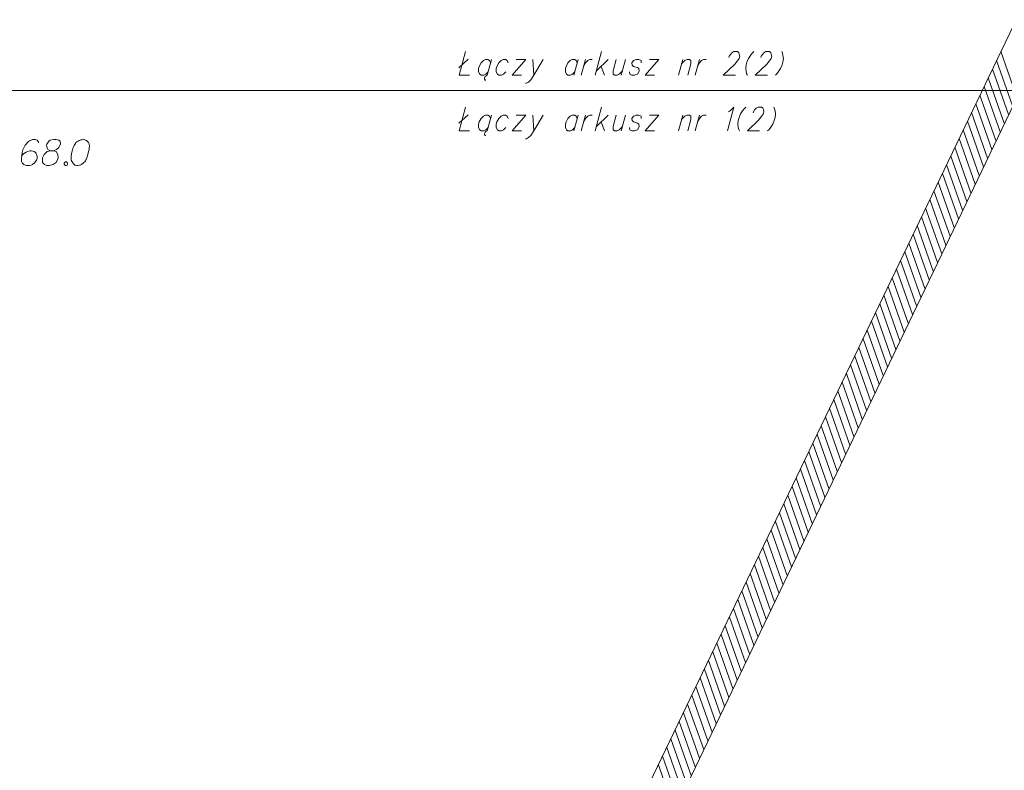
# Model space of a CAD drawing. Header units: metres. Extents: x 5555129 to 5555568, y 5636170 to 5636517.
# Tile 83 of 162: x 5555354 to 5555382, y 5636354 to 5636376. Entities that reach past the tile are written whole.
import ezdxf

# ---------------------------------------------------------------- set-up
doc = ezdxf.new("R2010")
doc.units = ezdxf.units.M
doc.header["$MEASUREMENT"] = 0
for name, color, linetype, lineweight in [('#RAMKA', 7, 'Continuous', 18), ('#skartowane', 7, 'Continuous', 18), ('#zakres', 7, 'Continuous', 18)]:
    doc.layers.add(name, color=color, linetype=linetype, lineweight=lineweight)

# ---------------------------------------------------------------- blocks, each defined once
blk = doc.blocks.new('*U1335')
at = {"layer": '#RAMKA', "linetype": 'ByBlock', "lineweight": 18}
blk.add_line((5555366.492, 5636374.353), (5555366.761, 5636374.597), dxfattribs=at)
at = {"layer": '#RAMKA', "linetype": 'ByBlock', "lineweight": 18, "flags": 128}
blk.add_lwpolyline([(5555366.688, 5636374.82), (5555366.503, 5636374.131), (5555366.806, 5636374.131)], dxfattribs=at)
blk = doc.blocks.new('*U1336')
at = {"layer": '#RAMKA', "linetype": 'ByBlock', "lineweight": 18}
for p, q in [((5555367.437, 5636374.592), (5555367.314, 5636374.131)), ((5555367.286, 5636374.12), (5555367.259, 5636374.098)), ((5555367.314, 5636374.131), (5555367.286, 5636374.12)), ((5555367.241, 5636374.06), (5555367.239, 5636374.022)), ((5555367.239, 5636374.022), (5555367.252, 5636373.995)), ((5555367.259, 5636374.098), (5555367.241, 5636374.06)), ((5555367.252, 5636373.995), (5555367.276, 5636373.99))]:
    blk.add_line(p, q, dxfattribs=at)
at = {"layer": '#RAMKA', "linetype": 'ByBlock', "lineweight": 18, "flags": 128}
blk.add_lwpolyline([(5555367.411, 5636374.494), (5555367.379, 5636374.559), (5555367.338, 5636374.592), (5555367.263, 5636374.592), (5555367.205, 5636374.559), (5555367.137, 5636374.494), (5555367.085, 5636374.391), (5555367.067, 5636374.326), (5555367.066, 5636374.228), (5555367.098, 5636374.163), (5555367.14, 5636374.131), (5555367.214, 5636374.131), (5555367.273, 5636374.163), (5555367.34, 5636374.228)], dxfattribs=at)
blk = doc.blocks.new('*U1337')
at = {"layer": '#RAMKA', "linetype": 'ByBlock', "lineweight": 18}
for p, q in [((5555368.432, 5636374.592), (5555368.035, 5636374.131)), ((5555368.158, 5636374.592), (5555368.432, 5636374.592)), ((5555368.035, 5636374.131), (5555368.308, 5636374.131))]:
    blk.add_line(p, q, dxfattribs=at)
blk = doc.blocks.new('*U1338')
at = {"layer": '#RAMKA', "linetype": 'ByBlock', "lineweight": 18}
blk.add_line((5555368.641, 5636374.592), (5555368.667, 5636374.131), dxfattribs=at)
at = {"layer": '#RAMKA', "linetype": 'ByBlock', "lineweight": 18, "flags": 128}
blk.add_lwpolyline([(5555368.939, 5636374.592), (5555368.667, 5636374.131), (5555368.582, 5636374), (5555368.515, 5636373.935), (5555368.456, 5636373.903), (5555368.431, 5636373.903)], dxfattribs=at)
blk = doc.blocks.new('*U1339')
at = {"layer": '#RAMKA', "linetype": 'ByBlock', "lineweight": 18}
blk.add_line((5555369.955, 5636374.592), (5555369.831, 5636374.131), dxfattribs=at)
at = {"layer": '#RAMKA', "linetype": 'ByBlock', "lineweight": 18, "flags": 128}
blk.add_lwpolyline([(5555369.929, 5636374.494), (5555369.896, 5636374.559), (5555369.855, 5636374.592), (5555369.781, 5636374.592), (5555369.722, 5636374.559), (5555369.655, 5636374.494), (5555369.603, 5636374.391), (5555369.585, 5636374.326), (5555369.584, 5636374.228), (5555369.616, 5636374.163), (5555369.657, 5636374.131), (5555369.732, 5636374.131), (5555369.79, 5636374.163), (5555369.857, 5636374.228)], dxfattribs=at)
blk = doc.blocks.new('*U1340')
at = {"layer": '#RAMKA', "linetype": 'ByBlock', "lineweight": 18}
blk.add_line((5555370.164, 5636374.592), (5555370.04, 5636374.131), dxfattribs=at)
at = {"layer": '#RAMKA', "linetype": 'ByBlock', "lineweight": 18, "flags": 128}
blk.add_lwpolyline([(5555370.11, 5636374.391), (5555370.163, 5636374.494), (5555370.23, 5636374.559), (5555370.288, 5636374.592), (5555370.363, 5636374.592)], dxfattribs=at)
blk = doc.blocks.new('*U1341')
at = {"layer": '#RAMKA', "linetype": 'ByBlock', "lineweight": 18}
for p, q in [((5555370.633, 5636374.82), (5555370.449, 5636374.131)), ((5555370.821, 5636374.592), (5555370.484, 5636374.261)), ((5555370.618, 5636374.391), (5555370.722, 5636374.131))]:
    blk.add_line(p, q, dxfattribs=at)
blk = doc.blocks.new('*U1342')
at = {"layer": '#RAMKA', "linetype": 'ByBlock', "lineweight": 18}
blk.add_line((5555371.329, 5636374.592), (5555371.205, 5636374.131), dxfattribs=at)
at = {"layer": '#RAMKA', "linetype": 'ByBlock', "lineweight": 18, "flags": 128}
blk.add_lwpolyline([(5555371.055, 5636374.592), (5555370.966, 5636374.261), (5555370.965, 5636374.163), (5555371.006, 5636374.131), (5555371.081, 5636374.131), (5555371.139, 5636374.163), (5555371.24, 5636374.261)], dxfattribs=at)
blk = doc.blocks.new('*U1343')
at = {"layer": '#RAMKA', "linetype": 'ByBlock', "lineweight": 18}
for p, q in [((5555372.294, 5636374.592), (5555371.897, 5636374.131)), ((5555372.021, 5636374.592), (5555372.294, 5636374.592)), ((5555371.897, 5636374.131), (5555372.171, 5636374.131))]:
    blk.add_line(p, q, dxfattribs=at)
blk = doc.blocks.new('*U1344')
at = {"layer": '#RAMKA', "linetype": 'ByBlock', "lineweight": 18}
blk.add_line((5555372.986, 5636374.592), (5555372.863, 5636374.131), dxfattribs=at)
at = {"layer": '#RAMKA', "linetype": 'ByBlock', "lineweight": 18, "flags": 128}
blk.add_lwpolyline([(5555372.951, 5636374.462), (5555373.052, 5636374.559), (5555373.111, 5636374.592), (5555373.185, 5636374.592), (5555373.226, 5636374.559), (5555373.225, 5636374.462), (5555373.136, 5636374.131)], dxfattribs=at)
blk = doc.blocks.new('*U1345')
at = {"layer": '#RAMKA', "linetype": 'ByBlock', "lineweight": 18}
blk.add_line((5555373.469, 5636374.592), (5555373.345, 5636374.131), dxfattribs=at)
at = {"layer": '#RAMKA', "linetype": 'ByBlock', "lineweight": 18, "flags": 128}
blk.add_lwpolyline([(5555373.415, 5636374.391), (5555373.468, 5636374.494), (5555373.535, 5636374.559), (5555373.593, 5636374.592), (5555373.668, 5636374.592)], dxfattribs=at)
blk = doc.blocks.new('*U1346')
at = {"layer": '#RAMKA', "linetype": 'ByBlock', "lineweight": 18}
blk.add_line((5555366.492, 5636372.74), (5555366.761, 5636372.984), dxfattribs=at)
at = {"layer": '#RAMKA', "linetype": 'ByBlock', "lineweight": 18, "flags": 128}
blk.add_lwpolyline([(5555366.688, 5636373.207), (5555366.503, 5636372.518), (5555366.806, 5636372.518)], dxfattribs=at)
blk = doc.blocks.new('*U1347')
at = {"layer": '#RAMKA', "linetype": 'ByBlock', "lineweight": 18}
for p, q in [((5555367.437, 5636372.979), (5555367.314, 5636372.518)), ((5555367.241, 5636372.447), (5555367.239, 5636372.409)), ((5555367.239, 5636372.409), (5555367.252, 5636372.382)), ((5555367.259, 5636372.485), (5555367.241, 5636372.447)), ((5555367.286, 5636372.507), (5555367.259, 5636372.485)), ((5555367.314, 5636372.518), (5555367.286, 5636372.507)), ((5555367.252, 5636372.382), (5555367.276, 5636372.377))]:
    blk.add_line(p, q, dxfattribs=at)
at = {"layer": '#RAMKA', "linetype": 'ByBlock', "lineweight": 18, "flags": 128}
blk.add_lwpolyline([(5555367.411, 5636372.881), (5555367.379, 5636372.946), (5555367.338, 5636372.979), (5555367.263, 5636372.979), (5555367.205, 5636372.946), (5555367.137, 5636372.881), (5555367.085, 5636372.778), (5555367.067, 5636372.713), (5555367.066, 5636372.615), (5555367.098, 5636372.55), (5555367.14, 5636372.518), (5555367.214, 5636372.518), (5555367.273, 5636372.55), (5555367.34, 5636372.615)], dxfattribs=at)
blk = doc.blocks.new('*U1348')
at = {"layer": '#RAMKA', "linetype": 'ByBlock', "lineweight": 18}
for p, q in [((5555368.432, 5636372.979), (5555368.035, 5636372.518)), ((5555368.158, 5636372.979), (5555368.432, 5636372.979)), ((5555368.035, 5636372.518), (5555368.308, 5636372.518))]:
    blk.add_line(p, q, dxfattribs=at)
blk = doc.blocks.new('*U1349')
at = {"layer": '#RAMKA', "linetype": 'ByBlock', "lineweight": 18}
blk.add_line((5555368.641, 5636372.979), (5555368.667, 5636372.518), dxfattribs=at)
at = {"layer": '#RAMKA', "linetype": 'ByBlock', "lineweight": 18, "flags": 128}
blk.add_lwpolyline([(5555368.939, 5636372.979), (5555368.667, 5636372.518), (5555368.582, 5636372.388), (5555368.515, 5636372.322), (5555368.456, 5636372.29), (5555368.431, 5636372.29)], dxfattribs=at)
blk = doc.blocks.new('*U1350')
at = {"layer": '#RAMKA', "linetype": 'ByBlock', "lineweight": 18}
blk.add_line((5555369.955, 5636372.979), (5555369.831, 5636372.518), dxfattribs=at)
at = {"layer": '#RAMKA', "linetype": 'ByBlock', "lineweight": 18, "flags": 128}
blk.add_lwpolyline([(5555369.929, 5636372.881), (5555369.896, 5636372.946), (5555369.855, 5636372.979), (5555369.781, 5636372.979), (5555369.722, 5636372.946), (5555369.655, 5636372.881), (5555369.603, 5636372.778), (5555369.585, 5636372.713), (5555369.584, 5636372.615), (5555369.616, 5636372.55), (5555369.657, 5636372.518), (5555369.732, 5636372.518), (5555369.79, 5636372.55), (5555369.857, 5636372.615)], dxfattribs=at)
blk = doc.blocks.new('*U1351')
at = {"layer": '#RAMKA', "linetype": 'ByBlock', "lineweight": 18}
blk.add_line((5555370.164, 5636372.979), (5555370.04, 5636372.518), dxfattribs=at)
at = {"layer": '#RAMKA', "linetype": 'ByBlock', "lineweight": 18, "flags": 128}
blk.add_lwpolyline([(5555370.11, 5636372.778), (5555370.163, 5636372.881), (5555370.23, 5636372.946), (5555370.288, 5636372.979), (5555370.363, 5636372.979)], dxfattribs=at)
blk = doc.blocks.new('*U1352')
at = {"layer": '#RAMKA', "linetype": 'ByBlock', "lineweight": 18}
for p, q in [((5555370.633, 5636373.207), (5555370.449, 5636372.518)), ((5555370.821, 5636372.979), (5555370.484, 5636372.648)), ((5555370.618, 5636372.778), (5555370.722, 5636372.518))]:
    blk.add_line(p, q, dxfattribs=at)
blk = doc.blocks.new('*U1353')
at = {"layer": '#RAMKA', "linetype": 'ByBlock', "lineweight": 18}
blk.add_line((5555371.329, 5636372.979), (5555371.205, 5636372.518), dxfattribs=at)
at = {"layer": '#RAMKA', "linetype": 'ByBlock', "lineweight": 18, "flags": 128}
blk.add_lwpolyline([(5555371.055, 5636372.979), (5555370.966, 5636372.648), (5555370.965, 5636372.55), (5555371.006, 5636372.518), (5555371.081, 5636372.518), (5555371.139, 5636372.55), (5555371.24, 5636372.648)], dxfattribs=at)
blk = doc.blocks.new('*U1354')
at = {"layer": '#RAMKA', "linetype": 'ByBlock', "lineweight": 18}
for p, q in [((5555372.294, 5636372.979), (5555371.897, 5636372.518)), ((5555372.021, 5636372.979), (5555372.294, 5636372.979)), ((5555371.897, 5636372.518), (5555372.171, 5636372.518))]:
    blk.add_line(p, q, dxfattribs=at)
blk = doc.blocks.new('*U1355')
at = {"layer": '#RAMKA', "linetype": 'ByBlock', "lineweight": 18}
blk.add_line((5555372.986, 5636372.979), (5555372.863, 5636372.518), dxfattribs=at)
at = {"layer": '#RAMKA', "linetype": 'ByBlock', "lineweight": 18, "flags": 128}
blk.add_lwpolyline([(5555372.951, 5636372.849), (5555373.052, 5636372.946), (5555373.111, 5636372.979), (5555373.185, 5636372.979), (5555373.226, 5636372.946), (5555373.225, 5636372.849), (5555373.136, 5636372.518)], dxfattribs=at)
blk = doc.blocks.new('*U1356')
at = {"layer": '#RAMKA', "linetype": 'ByBlock', "lineweight": 18}
blk.add_line((5555373.469, 5636372.979), (5555373.345, 5636372.518), dxfattribs=at)
at = {"layer": '#RAMKA', "linetype": 'ByBlock', "lineweight": 18, "flags": 128}
blk.add_lwpolyline([(5555373.415, 5636372.778), (5555373.468, 5636372.881), (5555373.535, 5636372.946), (5555373.593, 5636372.979), (5555373.668, 5636372.979)], dxfattribs=at)

msp = doc.modelspace()

# ---------------------------------------------------------------- linework, layer by layer
at = {"layer": '#RAMKA', "color": 7, "linetype": 'Continuous', "lineweight": 18, "flags": 128}
for points in [[(5555567.543, 5636516.686), (5555567.543, 5636373.686), (5555311.77, 5636373.686), (5555311.77, 5636516.686), (5555567.543, 5636516.686)], [(5555132.537, 5636373.686), (5555132.537, 5636169.686), (5555411.815, 5636169.686), (5555411.815, 5636373.686), (5555132.537, 5636373.686)]]:
    msp.add_lwpolyline(points, close=True, dxfattribs=at)
at = {"layer": '#RAMKA', "linetype": 'Continuous', "lineweight": 18, "flags": 128}
for points in [[(5555374.326, 5636374.651), (5555374.335, 5636374.684), (5555374.377, 5636374.749), (5555374.412, 5636374.787), (5555374.471, 5636374.82), (5555374.57, 5636374.82), (5555374.611, 5636374.787), (5555374.626, 5636374.749), (5555374.638, 5636374.684), (5555374.62, 5636374.619), (5555374.574, 5636374.554), (5555374.498, 5636374.456), (5555374.162, 5636374.131), (5555374.514, 5636374.131)], [(5555375.045, 5636374.82), (5555375, 5636374.776), (5555374.949, 5636374.711), (5555374.893, 5636374.624), (5555374.847, 5636374.516), (5555374.826, 5636374.434), (5555374.813, 5636374.326), (5555374.823, 5636374.239), (5555374.839, 5636374.174), (5555374.86, 5636374.131)], [(5555375.255, 5636374.651), (5555375.263, 5636374.684), (5555375.306, 5636374.749), (5555375.341, 5636374.787), (5555375.399, 5636374.82), (5555375.499, 5636374.82), (5555375.54, 5636374.787), (5555375.554, 5636374.749), (5555375.566, 5636374.684), (5555375.549, 5636374.619), (5555375.502, 5636374.554), (5555375.426, 5636374.456), (5555375.09, 5636374.131), (5555375.443, 5636374.131)], [(5555375.857, 5636374.82), (5555375.879, 5636374.776), (5555375.894, 5636374.711), (5555375.904, 5636374.624), (5555375.892, 5636374.516), (5555375.87, 5636374.434), (5555375.824, 5636374.326), (5555375.768, 5636374.239), (5555375.717, 5636374.174), (5555375.673, 5636374.131)], [(5555367.923, 5636374.494), (5555367.891, 5636374.559), (5555367.85, 5636374.592), (5555367.775, 5636374.592), (5555367.716, 5636374.559), (5555367.649, 5636374.494), (5555367.597, 5636374.391), (5555367.579, 5636374.326), (5555367.578, 5636374.228), (5555367.61, 5636374.163), (5555367.651, 5636374.131), (5555367.726, 5636374.131), (5555367.784, 5636374.163), (5555367.852, 5636374.228)], [(5555371.785, 5636374.494), (5555371.778, 5636374.559), (5555371.712, 5636374.592), (5555371.637, 5636374.592), (5555371.554, 5636374.559), (5555371.512, 5636374.494), (5555371.519, 5636374.429), (5555371.559, 5636374.391), (5555371.674, 5636374.358), (5555371.715, 5636374.326), (5555371.723, 5636374.261), (5555371.714, 5636374.228), (5555371.672, 5636374.163), (5555371.588, 5636374.131), (5555371.514, 5636374.131), (5555371.448, 5636374.163), (5555371.44, 5636374.228)], [(5555367.923, 5636372.881), (5555367.891, 5636372.946), (5555367.85, 5636372.979), (5555367.775, 5636372.979), (5555367.716, 5636372.946), (5555367.649, 5636372.881), (5555367.597, 5636372.778), (5555367.579, 5636372.713), (5555367.578, 5636372.615), (5555367.61, 5636372.55), (5555367.651, 5636372.518), (5555367.726, 5636372.518), (5555367.784, 5636372.55), (5555367.852, 5636372.615)], [(5555371.785, 5636372.881), (5555371.778, 5636372.946), (5555371.712, 5636372.979), (5555371.637, 5636372.979), (5555371.554, 5636372.946), (5555371.512, 5636372.881), (5555371.519, 5636372.816), (5555371.559, 5636372.778), (5555371.674, 5636372.746), (5555371.715, 5636372.713), (5555371.723, 5636372.648), (5555371.714, 5636372.615), (5555371.672, 5636372.55), (5555371.588, 5636372.518), (5555371.514, 5636372.518), (5555371.448, 5636372.55), (5555371.44, 5636372.615)], [(5555374.31, 5636373.071), (5555374.37, 5636373.109), (5555374.471, 5636373.207), (5555374.286, 5636372.518)], [(5555374.817, 5636373.207), (5555374.772, 5636373.163), (5555374.721, 5636373.098), (5555374.665, 5636373.011), (5555374.619, 5636372.903), (5555374.598, 5636372.822), (5555374.585, 5636372.713), (5555374.595, 5636372.626), (5555374.611, 5636372.561), (5555374.632, 5636372.518)], [(5555375.027, 5636373.039), (5555375.035, 5636373.071), (5555375.078, 5636373.136), (5555375.113, 5636373.174), (5555375.171, 5636373.207), (5555375.271, 5636373.207), (5555375.312, 5636373.174), (5555375.326, 5636373.136), (5555375.338, 5636373.071), (5555375.32, 5636373.006), (5555375.274, 5636372.941), (5555375.198, 5636372.843), (5555374.862, 5636372.518), (5555375.215, 5636372.518)], [(5555375.629, 5636373.207), (5555375.651, 5636373.163), (5555375.666, 5636373.098), (5555375.676, 5636373.011), (5555375.664, 5636372.903), (5555375.642, 5636372.822), (5555375.596, 5636372.713), (5555375.54, 5636372.626), (5555375.489, 5636372.561), (5555375.445, 5636372.518)]]:
    msp.add_lwpolyline(points, dxfattribs=at)
at = {"layer": '#skartowane', "color": 7, "linetype": 'Continuous', "lineweight": 18, "flags": 128}
for points in [[(5555354.315, 5636372.183), (5555354.268, 5636372.248), (5555354.215, 5636372.266), (5555354.132, 5636372.266), (5555354.073, 5636372.242), (5555354.038, 5636372.23), (5555354.008, 5636372.213), (5555353.914, 5636372.106), (5555353.849, 5636371.965), (5555353.831, 5636371.888), (5555353.807, 5636371.717), (5555353.807, 5636371.628), (5555353.831, 5636371.593), (5555353.878, 5636371.545), (5555353.896, 5636371.534), (5555353.955, 5636371.516), (5555354.032, 5636371.516), (5555354.091, 5636371.528), (5555354.132, 5636371.539), (5555354.191, 5636371.587), (5555354.25, 5636371.681), (5555354.268, 5636371.74), (5555354.268, 5636371.787), (5555354.238, 5636371.864), (5555354.215, 5636371.894), (5555354.173, 5636371.917), (5555354.102, 5636371.935), (5555354.049, 5636371.935), (5555353.984, 5636371.917), (5555353.943, 5636371.9), (5555353.872, 5636371.852), (5555353.837, 5636371.823), (5555353.819, 5636371.805)], [(5555354.652, 5636371.941), (5555354.734, 5636371.941), (5555354.758, 5636371.947), (5555354.829, 5636371.976), (5555354.882, 5636372.024), (5555354.941, 5636372.136), (5555354.935, 5636372.219), (5555354.894, 5636372.248), (5555354.811, 5636372.266), (5555354.752, 5636372.266), (5555354.64, 5636372.248), (5555354.604, 5636372.219), (5555354.545, 5636372.13), (5555354.539, 5636372.101), (5555354.551, 5636372.012), (5555354.575, 5636371.976), (5555354.652, 5636371.941), (5555354.557, 5636371.917), (5555354.469, 5636371.829), (5555354.421, 5636371.74), (5555354.415, 5636371.711), (5555354.421, 5636371.599), (5555354.474, 5636371.539), (5555354.545, 5636371.516), (5555354.616, 5636371.516), (5555354.728, 5636371.545), (5555354.811, 5636371.599), (5555354.864, 5636371.705), (5555354.87, 5636371.74), (5555354.864, 5636371.835), (5555354.817, 5636371.917), (5555354.734, 5636371.941)], [(5555355.602, 5636372.266), (5555355.59, 5636372.266), (5555355.555, 5636372.26), (5555355.531, 5636372.254), (5555355.514, 5636372.248), (5555355.484, 5636372.236), (5555355.449, 5636372.219), (5555355.419, 5636372.201), (5555355.39, 5636372.177), (5555355.372, 5636372.154), (5555355.354, 5636372.124), (5555355.337, 5636372.095), (5555355.319, 5636372.059), (5555355.307, 5636372.036), (5555355.295, 5636372), (5555355.278, 5636371.941), (5555355.26, 5636371.852), (5555355.248, 5636371.782), (5555355.248, 5636371.717), (5555355.254, 5636371.669), (5555355.278, 5636371.616), (5555355.295, 5636371.587), (5555355.325, 5636371.551), (5555355.36, 5636371.528), (5555355.378, 5636371.522), (5555355.413, 5636371.516), (5555355.443, 5636371.516), (5555355.49, 5636371.522), (5555355.531, 5636371.534), (5555355.561, 5636371.551), (5555355.602, 5636371.581), (5555355.62, 5636371.599), (5555355.644, 5636371.622), (5555355.661, 5636371.646), (5555355.673, 5636371.664), (5555355.685, 5636371.693), (5555355.691, 5636371.705), (5555355.703, 5636371.734), (5555355.715, 5636371.77), (5555355.726, 5636371.805), (5555355.732, 5636371.829), (5555355.738, 5636371.847), (5555355.744, 5636371.87), (5555355.756, 5636371.923), (5555355.762, 5636371.953), (5555355.768, 5636371.982), (5555355.774, 5636372.024), (5555355.779, 5636372.077), (5555355.779, 5636372.095), (5555355.774, 5636372.118), (5555355.768, 5636372.142), (5555355.75, 5636372.177), (5555355.732, 5636372.201), (5555355.715, 5636372.219), (5555355.691, 5636372.236), (5555355.667, 5636372.248), (5555355.65, 5636372.254), (5555355.632, 5636372.26), (5555355.602, 5636372.266)], [(5555355.083, 5636371.616), (5555355.112, 5636371.616), (5555355.13, 5636371.604), (5555355.148, 5636371.581), (5555355.148, 5636371.551), (5555355.13, 5636371.528), (5555355.112, 5636371.516), (5555355.083, 5636371.516), (5555355.065, 5636371.528), (5555355.047, 5636371.551), (5555355.047, 5636371.581), (5555355.065, 5636371.604), (5555355.083, 5636371.616)]]:
    msp.add_lwpolyline(points, dxfattribs=at)
at = {"layer": '#zakres', "color": 134, "linetype": 'Continuous', "lineweight": 18}
for p, q in [((5555370.549, 5636350.516), (5555384.099, 5636378.766)), ((5555371.451, 5636350.084), (5555385.001, 5636378.334)), ((5555382.675, 5636373.497), (5555382.211, 5636374.818)), ((5555382.554, 5636373.245), (5555382.09, 5636374.565)), ((5555382.433, 5636372.992), (5555381.969, 5636374.313)), ((5555382.312, 5636372.74), (5555381.848, 5636374.061)), ((5555382.07, 5636372.235), (5555381.606, 5636373.556)), ((5555382.191, 5636372.487), (5555381.727, 5636373.808)), ((5555381.949, 5636371.982), (5555381.484, 5636373.303)), ((5555381.828, 5636371.73), (5555381.363, 5636373.051)), ((5555381.707, 5636371.478), (5555381.242, 5636372.798)), ((5555381.586, 5636371.225), (5555381.121, 5636372.546)), ((5555381.465, 5636370.973), (5555381, 5636372.293)), ((5555381.343, 5636370.72), (5555380.879, 5636372.041)), ((5555381.222, 5636370.468), (5555380.758, 5636371.788)), ((5555380.98, 5636369.963), (5555380.516, 5636371.283)), ((5555381.101, 5636370.215), (5555380.637, 5636371.536)), ((5555380.859, 5636369.71), (5555380.395, 5636371.031)), ((5555380.738, 5636369.458), (5555380.273, 5636370.779)), ((5555380.617, 5636369.205), (5555380.152, 5636370.526)), ((5555380.496, 5636368.953), (5555380.031, 5636370.274)), ((5555380.375, 5636368.7), (5555379.91, 5636370.021)), ((5555380.254, 5636368.448), (5555379.789, 5636369.769)), ((5555380.011, 5636367.943), (5555379.547, 5636369.264)), ((5555380.132, 5636368.196), (5555379.668, 5636369.516)), ((5555379.89, 5636367.691), (5555379.426, 5636369.011)), ((5555379.769, 5636367.438), (5555379.305, 5636368.759)), ((5555379.648, 5636367.186), (5555379.184, 5636368.506)), ((5555379.527, 5636366.933), (5555379.063, 5636368.254)), ((5555379.406, 5636366.681), (5555378.941, 5636368.001)), ((5555379.285, 5636366.428), (5555378.82, 5636367.749)), ((5555379.164, 5636366.176), (5555378.699, 5636367.497)), ((5555378.922, 5636365.671), (5555378.457, 5636366.992)), ((5555379.043, 5636365.923), (5555378.578, 5636367.244)), ((5555378.8, 5636365.418), (5555378.336, 5636366.739)), ((5555378.679, 5636365.166), (5555378.215, 5636366.487)), ((5555378.558, 5636364.914), (5555378.094, 5636366.234)), ((5555378.437, 5636364.661), (5555377.973, 5636365.982)), ((5555378.316, 5636364.409), (5555377.852, 5636365.729)), ((5555378.195, 5636364.156), (5555377.731, 5636365.477)), ((5555378.074, 5636363.904), (5555377.609, 5636365.224)), ((5555377.832, 5636363.399), (5555377.367, 5636364.719)), ((5555377.953, 5636363.651), (5555377.488, 5636364.972)), ((5555377.711, 5636363.146), (5555377.246, 5636364.467)), ((5555377.59, 5636362.894), (5555377.125, 5636364.215)), ((5555377.468, 5636362.641), (5555377.004, 5636363.962)), ((5555377.347, 5636362.389), (5555376.883, 5636363.71)), ((5555377.226, 5636362.136), (5555376.762, 5636363.457)), ((5555377.105, 5636361.884), (5555376.641, 5636363.205)), ((5555376.863, 5636361.379), (5555376.399, 5636362.7)), ((5555376.984, 5636361.632), (5555376.52, 5636362.952)), ((5555376.742, 5636361.127), (5555376.277, 5636362.447)), ((5555376.621, 5636360.874), (5555376.156, 5636362.195)), ((5555376.5, 5636360.622), (5555376.035, 5636361.942)), ((5555376.379, 5636360.369), (5555375.914, 5636361.69)), ((5555376.258, 5636360.117), (5555375.793, 5636361.437)), ((5555376.136, 5636359.864), (5555375.672, 5636361.185)), ((5555376.015, 5636359.612), (5555375.551, 5636360.933)), ((5555375.773, 5636359.107), (5555375.309, 5636360.428)), ((5555375.894, 5636359.359), (5555375.43, 5636360.68)), ((5555375.652, 5636358.854), (5555375.188, 5636360.175)), ((5555375.531, 5636358.602), (5555375.067, 5636359.923)), ((5555375.41, 5636358.35), (5555374.945, 5636359.67)), ((5555375.289, 5636358.097), (5555374.824, 5636359.418)), ((5555375.168, 5636357.845), (5555374.703, 5636359.165)), ((5555375.047, 5636357.592), (5555374.582, 5636358.913)), ((5555374.804, 5636357.087), (5555374.34, 5636358.408)), ((5555374.926, 5636357.34), (5555374.461, 5636358.66)), ((5555374.683, 5636356.835), (5555374.219, 5636358.156)), ((5555374.562, 5636356.582), (5555374.098, 5636357.903)), ((5555374.441, 5636356.33), (5555373.977, 5636357.651)), ((5555374.32, 5636356.077), (5555373.856, 5636357.398)), ((5555374.199, 5636355.825), (5555373.735, 5636357.146)), ((5555374.078, 5636355.572), (5555373.613, 5636356.893)), ((5555373.957, 5636355.32), (5555373.492, 5636356.641)), ((5555373.715, 5636354.815), (5555373.25, 5636356.136)), ((5555373.836, 5636355.068), (5555373.371, 5636356.388)), ((5555373.594, 5636354.563), (5555373.129, 5636355.883)), ((5555373.472, 5636354.31), (5555373.008, 5636355.631)), ((5555373.351, 5636354.058), (5555372.887, 5636355.378)), ((5555373.23, 5636353.805), (5555372.766, 5636355.126)), ((5555373.109, 5636353.553), (5555372.645, 5636354.874)), ((5555372.988, 5636353.3), (5555372.524, 5636354.621)), ((5555372.867, 5636353.048), (5555372.403, 5636354.369)), ((5555372.746, 5636352.795), (5555372.281, 5636354.116))]:
    msp.add_line(p, q, dxfattribs=at)

# ---------------------------------------------------------------- block references
at = {"layer": '#RAMKA', "linetype": 'Continuous', "lineweight": 18}
for name in ['*U1335', '*U1341', '*U1336', '*U1337', '*U1338', '*U1339', '*U1340', '*U1342', '*U1343', '*U1344', '*U1345', '*U1346', '*U1347', '*U1348', '*U1349', '*U1350', '*U1351', '*U1352', '*U1353', '*U1354', '*U1355', '*U1356']:
    msp.add_blockref(name, (0, 0), dxfattribs=at)

doc.saveas('drawing.dxf')
